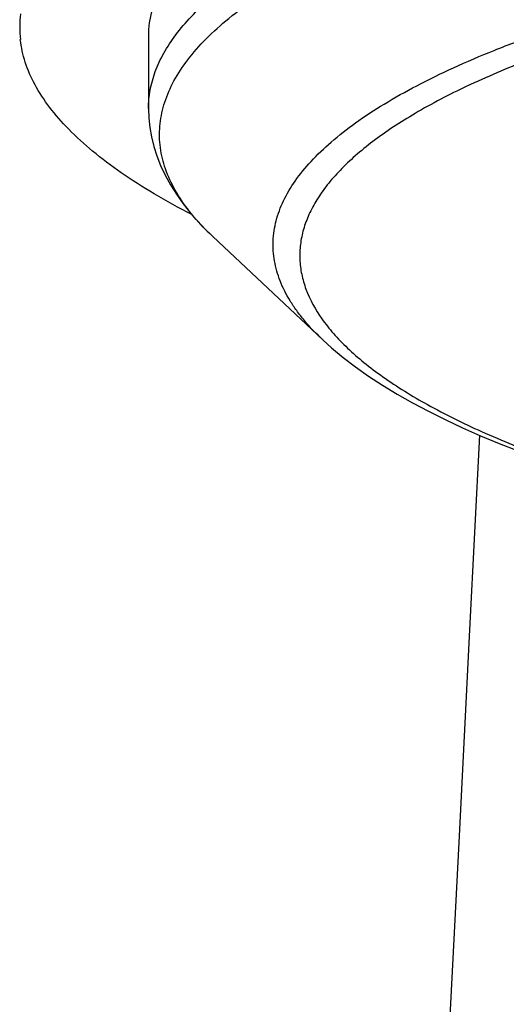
# Model space of a CAD drawing. Header units: millimetres. Extents: x -44 to 730, y -450 to 386.
# Tile 12 of 23: x 611.51 to 617.97, y 268.67 to 281.73. Entities that reach past the tile are written whole.
import ezdxf

# ---------------------------------------------------------------- set-up
doc = ezdxf.new("R2010")
doc.units = ezdxf.units.MM
doc.header["$LTSCALE"] = 23.1
doc.layers.get('0').update_dxf_attribs({"linetype": 'CONTINUOUS'})

msp = doc.modelspace()

# ---------------------------------------------------------------- linework, layer by layer
at = {"color": 7, "linetype": 'CONTINUOUS'}
for p, q in [((613.223, 281.515), (613.223, 280.552)), ((614.077, 278.855), (615.537, 277.484)), ((615.539, 277.482), (615.537, 277.484))]:
    msp.add_line(p, q, dxfattribs=at)
at = {"color": 9, "linetype": 'CONTINUOUS'}
msp.add_line((614.077, 278.855), (614.072, 278.86), dxfattribs=at)
at = {"color": 7, "linetype": 'CONTINUOUS'}
for points in [[(613.223, 280.553), (613.228, 280.427), (613.241, 280.303), (613.263, 280.177), (613.294, 280.051), (613.334, 279.924), (613.384, 279.797), (613.444, 279.67), (613.514, 279.543), (613.593, 279.417), (613.682, 279.291), (613.782, 279.166), (613.892, 279.042), (614.012, 278.917), (614.077, 278.855)], [(615.539, 277.482), (615.652, 277.379), (615.805, 277.252), (615.969, 277.127), (616.144, 277.004), (616.328, 276.884), (616.522, 276.767), (616.726, 276.651), (616.939, 276.539), (617.16, 276.429), (617.391, 276.321), (617.629, 276.215), (617.876, 276.113), (618.13, 276.012)], [(617.617, 276.221), (617.483, 273.641), (617.339, 270.819), (617.191, 267.916), (617.042, 264.935), (616.89, 261.875), (616.736, 258.737), (616.579, 255.522), (616.422, 252.229), (616.262, 248.858), (616.101, 245.408), (615.938, 241.878), (615.774, 238.268), (615.608, 234.576), (615.441, 230.802), (615.273, 226.944), (615.102, 223.001), (614.929, 218.973), (614.754, 214.858), (614.576, 210.655), (614.4, 206.467)]]:
    msp.add_lwpolyline(points, dxfattribs=at)
msp.add_arc((612.938, 281.627), 1.423, 172.6881, 186.452, dxfattribs=at)
at = {"color": 9, "linetype": 'CONTINUOUS'}
msp.add_arc((616.484, 281.418), 3.515, 224.6118, 226.6901, dxfattribs=at)
at = {"color": 7, "linetype": 'CONTINUOUS'}
msp.add_ellipse((633.223, 281.515), major_axis=(20, 0), ratio=0.257647, start_param=0, end_param=3.141593, dxfattribs=at)
at = {"color": 9, "linetype": 'CONTINUOUS'}
for points, knots in [([(613.223, 280.553), (613.224, 280.635), (613.239, 280.802), (613.309, 281.05), (613.425, 281.295), (613.586, 281.539), (613.792, 281.78), (614.041, 282.017), (614.335, 282.252), (614.672, 282.483), (615.053, 282.709), (615.476, 282.932), (615.941, 283.149), (616.638, 283.441), (617.612, 283.786), (618.902, 284.16), (620.336, 284.503), (621.904, 284.81), (623.593, 285.078), (625.386, 285.302), (627.266, 285.48), (629.214, 285.609), (631.207, 285.687), (632.549, 285.704), (633.223, 285.705)], [0, 0, 0, 0, 0.011446, 0.023251, 0.035742, 0.049193, 0.063819, 0.079782, 0.097203, 0.116165, 0.136728, 0.158927, 0.182785, 0.208307, 0.264308, 0.326787, 0.395451, 0.469883, 0.549547, 0.63379, 0.721853, 0.812878, 0.905925, 1, 1, 1, 1]), ([(613.981, 278.949), (613.895, 279.036), (613.74, 279.212), (613.554, 279.493), (613.43, 279.779), (613.367, 280.067), (613.368, 280.357), (613.432, 280.645), (613.558, 280.931), (613.745, 281.212), (613.991, 281.49), (614.297, 281.763), (614.661, 282.032), (615.084, 282.295), (615.563, 282.553), (616.1, 282.804), (616.691, 283.047), (617.337, 283.283), (618.037, 283.509), (619.066, 283.806), (620.473, 284.146), (622.297, 284.495), (624.279, 284.79), (626.393, 285.026), (628.61, 285.198), (630.899, 285.303), (632.445, 285.326), (633.223, 285.326)], [0, 0, 0, 0, 0.016131, 0.030762, 0.044211, 0.0569, 0.069328, 0.082026, 0.0955, 0.110161, 0.126329, 0.144235, 0.164033, 0.185831, 0.209694, 0.235655, 0.263727, 0.2939, 0.326148, 0.360431, 0.434856, 0.516583, 0.604804, 0.698514, 0.796528, 0.897508, 1, 1, 1, 1]), ([(615.537, 277.484), (615.45, 277.565), (615.329, 277.691), (615.19, 277.87), (615.075, 278.041), (614.964, 278.258), (614.887, 278.528), (614.868, 278.799), (614.91, 279.07), (615.01, 279.339), (615.168, 279.604), (615.383, 279.865), (615.653, 280.122), (615.978, 280.376), (616.359, 280.624), (616.794, 280.867), (617.282, 281.104), (617.823, 281.334), (618.416, 281.557), (619.06, 281.771), (620.01, 282.053), (621.313, 282.375), (623.008, 282.707), (624.854, 282.988), (626.828, 283.213), (628.902, 283.377), (631.045, 283.477), (632.494, 283.499), (633.224, 283.499)], [0, 0, 0, 0, 0.016814, 0.024607, 0.032032, 0.045927, 0.058903, 0.071445, 0.084093, 0.097373, 0.111737, 0.127539, 0.145038, 0.164415, 0.185791, 0.209246, 0.234824, 0.262541, 0.292398, 0.324372, 0.358425, 0.432547, 0.514189, 0.602545, 0.6966, 0.795141, 0.896779, 1, 1, 1, 1]), ([(633.223, 283.272), (632.137, 283.272), (630.003, 283.222), (627.377, 283.035), (625.366, 282.81), (623.954, 282.612), (622.623, 282.383), (621.382, 282.126), (620.241, 281.844), (619.205, 281.539), (618.281, 281.215), (617.473, 280.872), (616.785, 280.515), (616.295, 280.196), (615.97, 279.933), (615.767, 279.741), (615.596, 279.547), (615.457, 279.351), (615.35, 279.153), (615.276, 278.954), (615.234, 278.754), (615.226, 278.553), (615.251, 278.352), (615.331, 278.079), (615.479, 277.813), (615.679, 277.562), (615.867, 277.369), (616.086, 277.178), (616.433, 276.917), (616.949, 276.601), (617.668, 276.247), (618.507, 275.909), (619.46, 275.589), (620.523, 275.29), (621.69, 275.014), (622.955, 274.765), (624.307, 274.543), (625.739, 274.353), (626.72, 274.251), (627.221, 274.204)], [0, 0, 0, 0, 0.099552, 0.195594, 0.241291, 0.284964, 0.326312, 0.365075, 0.401043, 0.434052, 0.463986, 0.490781, 0.514434, 0.535015, 0.544212, 0.552722, 0.560594, 0.567895, 0.574709, 0.581139, 0.587314, 0.593376, 0.599476, 0.605765, 0.619398, 0.626982, 0.635174, 0.644029, 0.653592, 0.674946, 0.699397, 0.726998, 0.757726, 0.791505, 0.828204, 0.86765, 0.909618, 0.953839, 1, 1, 1, 1])]:
    msp.add_open_spline(points, degree=3, knots=knots, dxfattribs=at)
at = {"color": 7, "linetype": 'CONTINUOUS'}
msp.add_open_spline([(613.798, 279.147), (613.629, 279.234), (613.31, 279.408), (612.869, 279.688), (612.489, 279.973), (612.169, 280.263), (611.911, 280.557), (611.714, 280.856), (611.581, 281.158), (611.535, 281.365), (611.523, 281.467)], degree=3, knots=[0, 0, 0, 0, 0.169088, 0.323789, 0.464551, 0.592093, 0.70751, 0.812385, 0.908917, 1, 1, 1, 1], dxfattribs=at)

doc.saveas('drawing.dxf')
